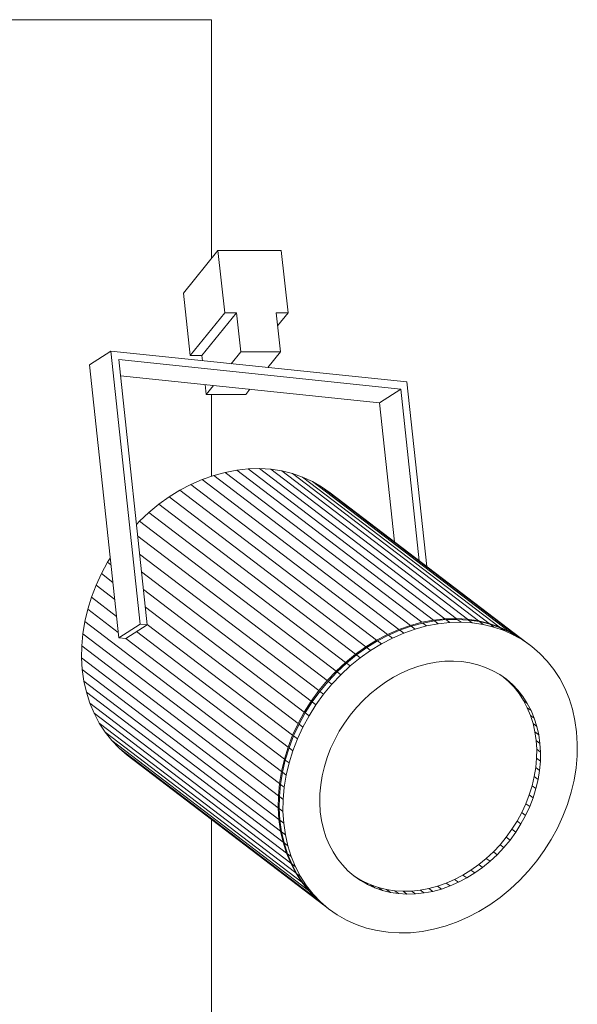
# Model space of a CAD drawing. Header units: millimetres. Extents: x 641988563 to 642234695, y 6457251462 to 6457368821.
# Tile 213 of 223: x 642203289 to 642203424, y 6457260260 to 6457260497. Entities that reach past the tile are written whole.
import ezdxf

# ---------------------------------------------------------------- set-up
doc = ezdxf.new("R2010")
doc.units = ezdxf.units.MM
doc.header["$MEASUREMENT"] = 0

msp = doc.modelspace()

# ---------------------------------------------------------------- linework, layer by layer
at = {"color": 253, "linetype": 'Continuous', "lineweight": 13, "true_color": 0xaaaaaa}
for p, q in [((642203259.391, 6457260496.982), (642203335.282, 6457260496.982)), ((642203335.282, 6457260439.375), (642203335.282, 6457260496.982)), ((642203328.525, 6457260431.075), (642203336.878, 6457260441.336)), ((642203336.878, 6457260441.336), (642203338.499, 6457260426.3)), ((642203352.159, 6457260441.336), (642203336.878, 6457260441.336)), ((642203353.781, 6457260426.3), (642203352.159, 6457260441.336)), ((642203328.525, 6457260431.075), (642203330.146, 6457260416.04)), ((642203330.146, 6457260416.04), (642203338.499, 6457260426.3)), ((642203333.011, 6457260416.04), (642203341.365, 6457260426.3)), ((642203338.499, 6457260426.3), (642203341.365, 6457260426.3)), ((642203341.365, 6457260426.3), (642203342.378, 6457260416.903)), ((642203350.916, 6457260426.3), (642203353.781, 6457260426.3)), ((642203351.929, 6457260416.903), (642203350.916, 6457260426.3)), ((642203351.251, 6457260423.193), (642203353.781, 6457260426.3)), ((642203305.865, 6457260413.781), (642203311.026, 6457260417.085)), ((642203311.026, 6457260417.085), (642203318.12, 6457260351.306)), ((642203382.467, 6457260409.649), (642203311.026, 6457260417.085)), ((642203330.146, 6457260416.04), (642203333.011, 6457260416.04)), ((642203333.011, 6457260416.04), (642203333.147, 6457260414.782)), ((642203340.065, 6457260414.062), (642203342.378, 6457260416.903)), ((642203342.378, 6457260416.903), (642203351.929, 6457260416.903)), ((642203348.87, 6457260413.146), (642203351.929, 6457260416.903)), ((642203305.865, 6457260413.781), (642203312.959, 6457260348.003)), ((642203319.821, 6457260351.129), (642203312.93, 6457260415.028)), ((642203312.93, 6457260415.028), (642203380.968, 6457260407.947)), ((642203313.349, 6457260411.144), (642203375.807, 6457260404.643)), ((642203333.769, 6457260409.018), (642203334.025, 6457260406.643)), ((642203334.025, 6457260406.643), (642203335.788, 6457260408.808)), ((642203387.264, 6457260365.169), (642203382.467, 6457260409.649)), ((642203334.025, 6457260406.643), (642203343.576, 6457260406.643)), ((642203335.282, 6457260386.911), (642203335.282, 6457260406.643)), ((642203343.576, 6457260406.643), (642203344.593, 6457260407.892)), ((642203375.807, 6457260404.643), (642203380.968, 6457260407.947)), ((642203380.968, 6457260407.947), (642203385.431, 6457260366.566)), ((642203375.807, 6457260404.643), (642203379.419, 6457260371.147)), ((642203338.624, 6457260387.861), (642203335.841, 6457260387.108)), ((642203341.411, 6457260388.388), (642203338.624, 6457260387.861)), ((642203338.624, 6457260387.861), (642203386.059, 6457260351.713)), ((642203344.187, 6457260388.686), (642203341.411, 6457260388.388)), ((642203341.411, 6457260388.388), (642203388.846, 6457260352.24)), ((642203346.933, 6457260388.754), (642203344.187, 6457260388.686)), ((642203344.187, 6457260388.686), (642203391.622, 6457260352.539)), ((642203346.933, 6457260388.754), (642203394.369, 6457260352.607)), ((642203349.634, 6457260388.592), (642203346.933, 6457260388.754)), ((642203349.634, 6457260388.592), (642203397.069, 6457260352.444)), ((642203352.272, 6457260388.199), (642203349.634, 6457260388.592)), ((642203352.272, 6457260388.199), (642203399.707, 6457260352.051)), ((642203354.83, 6457260387.579), (642203352.272, 6457260388.199)), ((642203354.83, 6457260387.579), (642203402.266, 6457260351.431)), ((642203357.295, 6457260386.735), (642203354.83, 6457260387.579)), ((642203333.081, 6457260386.135), (642203330.361, 6457260384.947)), ((642203335.841, 6457260387.108), (642203333.081, 6457260386.135)), ((642203333.081, 6457260386.135), (642203380.517, 6457260349.987)), ((642203335.841, 6457260387.108), (642203383.277, 6457260350.961)), ((642203357.295, 6457260386.735), (642203404.73, 6457260350.587)), ((642203359.649, 6457260385.672), (642203357.295, 6457260386.735)), ((642203359.649, 6457260385.672), (642203407.084, 6457260349.525)), ((642203361.879, 6457260384.398), (642203359.649, 6457260385.672)), ((642203327.696, 6457260383.552), (642203325.104, 6457260381.957)), ((642203330.361, 6457260384.947), (642203327.696, 6457260383.552)), ((642203327.696, 6457260383.552), (642203375.132, 6457260347.404)), ((642203330.361, 6457260384.947), (642203377.796, 6457260348.799)), ((642203361.879, 6457260384.398), (642203409.314, 6457260348.251)), ((642203363.97, 6457260382.92), (642203361.879, 6457260384.398)), ((642203363.97, 6457260382.92), (642203411.405, 6457260346.772)), ((642203325.104, 6457260381.957), (642203322.601, 6457260380.174)), ((642203325.104, 6457260381.957), (642203372.54, 6457260345.81)), ((642203320.202, 6457260378.213), (642203317.921, 6457260376.086)), ((642203322.601, 6457260380.174), (642203320.202, 6457260378.213)), ((642203320.202, 6457260378.213), (642203367.637, 6457260342.065)), ((642203322.601, 6457260380.174), (642203370.036, 6457260344.026)), ((642203317.921, 6457260376.086), (642203317.211, 6457260375.332)), ((642203317.921, 6457260376.086), (642203365.356, 6457260339.938)), ((642203317.519, 6457260372.475), (642203363.209, 6457260337.658)), ((642203310.255, 6457260366.194), (642203308.762, 6457260363.451)), ((642203310.889, 6457260367.197), (642203310.255, 6457260366.194)), ((642203310.255, 6457260366.194), (642203311.063, 6457260365.578)), ((642203317.982, 6457260368.178), (642203361.207, 6457260335.239)), ((642203318.446, 6457260363.878), (642203359.364, 6457260332.697)), ((642203308.762, 6457260363.451), (642203307.458, 6457260360.634)), ((642203308.762, 6457260363.451), (642203311.519, 6457260361.35)), ((642203307.458, 6457260360.634), (642203306.351, 6457260357.759)), ((642203307.458, 6457260360.634), (642203311.967, 6457260357.198)), ((642203318.908, 6457260359.6), (642203357.69, 6457260330.046)), ((642203306.351, 6457260357.759), (642203305.449, 6457260354.844)), ((642203306.351, 6457260357.759), (642203312.404, 6457260353.147)), ((642203305.449, 6457260354.844), (642203304.756, 6457260351.908)), ((642203305.449, 6457260354.844), (642203312.827, 6457260349.222)), ((642203319.363, 6457260355.373), (642203356.197, 6457260327.304)), ((642203304.756, 6457260351.908), (642203304.277, 6457260348.968)), ((642203304.756, 6457260351.908), (642203352.191, 6457260315.76)), ((642203388.846, 6457260352.24), (642203386.059, 6457260351.713)), ((642203389.077, 6457260352.065), (642203386.289, 6457260351.538)), ((642203391.622, 6457260352.539), (642203388.846, 6457260352.24)), ((642203391.852, 6457260352.363), (642203389.077, 6457260352.065)), ((642203389.077, 6457260352.065), (642203389.998, 6457260351.363)), ((642203394.369, 6457260352.607), (642203391.622, 6457260352.539)), ((642203394.599, 6457260352.431), (642203391.852, 6457260352.363)), ((642203391.852, 6457260352.363), (642203392.773, 6457260351.661)), ((642203397.069, 6457260352.444), (642203394.369, 6457260352.607)), ((642203394.599, 6457260352.431), (642203395.52, 6457260351.73)), ((642203397.299, 6457260352.269), (642203394.599, 6457260352.431)), ((642203399.707, 6457260352.051), (642203397.069, 6457260352.444)), ((642203397.299, 6457260352.269), (642203398.22, 6457260351.567)), ((642203399.937, 6457260351.876), (642203397.299, 6457260352.269)), ((642203402.266, 6457260351.431), (642203399.707, 6457260352.051)), ((642203399.937, 6457260351.876), (642203400.858, 6457260351.174)), ((642203402.496, 6457260351.256), (642203399.937, 6457260351.876)), ((642203312.959, 6457260348.003), (642203318.12, 6457260351.306)), ((642203314.66, 6457260347.825), (642203319.821, 6457260351.129)), ((642203317.229, 6457260349.47), (642203353.787, 6457260321.611)), ((642203318.12, 6457260351.306), (642203319.821, 6457260351.129)), ((642203319.811, 6457260351.22), (642203354.893, 6457260324.486)), ((642203380.517, 6457260349.987), (642203377.796, 6457260348.799)), ((642203380.747, 6457260349.812), (642203378.026, 6457260348.624)), ((642203383.277, 6457260350.961), (642203380.517, 6457260349.987)), ((642203383.507, 6457260350.785), (642203380.747, 6457260349.812)), ((642203380.747, 6457260349.812), (642203381.668, 6457260349.11)), ((642203384.428, 6457260350.083), (642203381.668, 6457260349.11)), ((642203386.059, 6457260351.713), (642203383.277, 6457260350.961)), ((642203386.289, 6457260351.538), (642203383.507, 6457260350.785)), ((642203383.507, 6457260350.785), (642203384.428, 6457260350.083)), ((642203387.21, 6457260350.836), (642203384.428, 6457260350.083)), ((642203386.289, 6457260351.538), (642203387.21, 6457260350.836)), ((642203389.998, 6457260351.363), (642203387.21, 6457260350.836)), ((642203392.773, 6457260351.661), (642203389.998, 6457260351.363)), ((642203395.52, 6457260351.73), (642203392.773, 6457260351.661)), ((642203398.22, 6457260351.567), (642203395.52, 6457260351.73)), ((642203400.858, 6457260351.174), (642203398.22, 6457260351.567)), ((642203403.417, 6457260350.554), (642203400.858, 6457260351.174)), ((642203404.73, 6457260350.587), (642203402.266, 6457260351.431)), ((642203402.496, 6457260351.256), (642203403.417, 6457260350.554)), ((642203404.96, 6457260350.412), (642203402.496, 6457260351.256)), ((642203405.881, 6457260349.71), (642203403.417, 6457260350.554)), ((642203407.084, 6457260349.525), (642203404.73, 6457260350.587)), ((642203404.96, 6457260350.412), (642203405.881, 6457260349.71)), ((642203407.314, 6457260349.349), (642203404.96, 6457260350.412)), ((642203408.235, 6457260348.647), (642203405.881, 6457260349.71)), ((642203409.314, 6457260348.251), (642203407.084, 6457260349.525)), ((642203304.277, 6457260348.968), (642203304.016, 6457260346.042)), ((642203304.277, 6457260348.968), (642203351.713, 6457260312.82)), ((642203312.959, 6457260348.003), (642203314.66, 6457260347.825)), ((642203314.66, 6457260347.825), (642203352.884, 6457260318.697)), ((642203375.132, 6457260347.404), (642203372.54, 6457260345.81)), ((642203375.362, 6457260347.228), (642203372.77, 6457260345.634)), ((642203377.796, 6457260348.799), (642203375.132, 6457260347.404)), ((642203378.026, 6457260348.624), (642203375.362, 6457260347.228)), ((642203375.362, 6457260347.228), (642203376.283, 6457260346.527)), ((642203378.947, 6457260347.922), (642203376.283, 6457260346.527)), ((642203378.026, 6457260348.624), (642203378.947, 6457260347.922)), ((642203381.668, 6457260349.11), (642203378.947, 6457260347.922)), ((642203407.314, 6457260349.349), (642203408.235, 6457260348.647)), ((642203409.544, 6457260348.075), (642203407.314, 6457260349.349)), ((642203410.465, 6457260347.373), (642203408.235, 6457260348.647)), ((642203411.405, 6457260346.772), (642203409.314, 6457260348.251)), ((642203409.544, 6457260348.075), (642203410.465, 6457260347.373)), ((642203411.636, 6457260346.597), (642203409.544, 6457260348.075)), ((642203412.557, 6457260345.895), (642203410.465, 6457260347.373)), ((642203304.016, 6457260346.042), (642203303.973, 6457260343.148)), ((642203304.016, 6457260346.042), (642203351.451, 6457260309.894)), ((642203372.54, 6457260345.81), (642203370.036, 6457260344.026)), ((642203372.77, 6457260345.634), (642203370.267, 6457260343.851)), ((642203373.691, 6457260344.932), (642203371.188, 6457260343.149)), ((642203372.77, 6457260345.634), (642203373.691, 6457260344.932)), ((642203376.283, 6457260346.527), (642203373.691, 6457260344.932)), ((642203411.636, 6457260346.597), (642203412.557, 6457260345.895)), ((642203414.497, 6457260344.222), (642203412.557, 6457260345.895)), ((642203303.973, 6457260343.148), (642203351.408, 6457260307.001)), ((642203303.973, 6457260343.148), (642203304.148, 6457260340.305)), ((642203370.036, 6457260344.026), (642203367.637, 6457260342.065)), ((642203370.267, 6457260343.851), (642203367.867, 6457260341.89)), ((642203371.188, 6457260343.149), (642203368.788, 6457260341.188)), ((642203370.267, 6457260343.851), (642203371.188, 6457260343.149)), ((642203389.512, 6457260342.092), (642203391.594, 6457260342.316)), ((642203391.594, 6457260342.316), (642203393.654, 6457260342.367)), ((642203393.654, 6457260342.367), (642203395.679, 6457260342.245)), ((642203416.275, 6457260342.364), (642203414.497, 6457260344.222)), ((642203417.878, 6457260340.333), (642203416.275, 6457260342.364)), ((642203304.148, 6457260340.305), (642203351.583, 6457260304.158)), ((642203304.148, 6457260340.305), (642203304.542, 6457260337.53)), ((642203365.356, 6457260339.938), (642203363.209, 6457260337.658)), ((642203367.637, 6457260342.065), (642203365.356, 6457260339.938)), ((642203367.867, 6457260341.89), (642203365.587, 6457260339.762)), ((642203368.788, 6457260341.188), (642203366.508, 6457260339.061)), ((642203367.867, 6457260341.89), (642203368.788, 6457260341.188)), ((642203381.224, 6457260339.511), (642203383.265, 6457260340.402)), ((642203383.265, 6457260340.402), (642203385.335, 6457260341.132)), ((642203385.335, 6457260341.132), (642203387.421, 6457260341.697)), ((642203387.421, 6457260341.697), (642203389.512, 6457260342.092)), ((642203395.679, 6457260342.245), (642203397.657, 6457260341.95)), ((642203397.657, 6457260341.95), (642203399.576, 6457260341.485)), ((642203399.576, 6457260341.485), (642203401.425, 6457260340.852)), ((642203401.425, 6457260340.852), (642203403.19, 6457260340.055)), ((642203403.19, 6457260340.055), (642203404.863, 6457260339.1)), ((642203419.298, 6457260338.141), (642203417.878, 6457260340.333)), ((642203363.209, 6457260337.658), (642203361.207, 6457260335.239)), ((642203365.587, 6457260339.762), (642203363.439, 6457260337.483)), ((642203366.508, 6457260339.061), (642203364.36, 6457260336.781)), ((642203365.587, 6457260339.762), (642203366.508, 6457260339.061)), ((642203377.282, 6457260337.269), (642203379.226, 6457260338.465)), ((642203379.226, 6457260338.465), (642203381.224, 6457260339.511)), ((642203404.863, 6457260339.1), (642203406.431, 6457260337.991)), ((642203405.838, 6457260338.41), (642203406.966, 6457260337.438)), ((642203406.431, 6457260337.991), (642203407.887, 6457260336.736)), ((642203420.525, 6457260335.803), (642203419.298, 6457260338.141)), ((642203304.542, 6457260337.53), (642203351.977, 6457260301.382)), ((642203304.542, 6457260337.53), (642203305.15, 6457260334.84)), ((642203361.207, 6457260335.239), (642203359.364, 6457260332.697)), ((642203363.439, 6457260337.483), (642203361.437, 6457260335.064)), ((642203364.36, 6457260336.781), (642203362.358, 6457260334.362)), ((642203363.439, 6457260337.483), (642203364.36, 6457260336.781)), ((642203373.605, 6457260334.46), (642203375.404, 6457260335.931)), ((642203375.404, 6457260335.931), (642203377.282, 6457260337.269)), ((642203406.966, 6457260337.438), (642203407.887, 6457260336.736)), ((642203406.966, 6457260337.438), (642203408.299, 6457260336.045)), ((642203407.887, 6457260336.736), (642203409.22, 6457260335.343)), ((642203408.299, 6457260336.045), (642203409.22, 6457260335.343)), ((642203408.299, 6457260336.045), (642203409.501, 6457260334.521)), ((642203409.22, 6457260335.343), (642203410.423, 6457260333.819)), ((642203421.552, 6457260333.331), (642203420.525, 6457260335.803)), ((642203305.15, 6457260334.84), (642203352.586, 6457260298.692)), ((642203305.15, 6457260334.84), (642203305.971, 6457260332.251)), ((642203361.437, 6457260335.064), (642203359.594, 6457260332.521)), ((642203362.358, 6457260334.362), (642203360.515, 6457260331.819)), ((642203361.437, 6457260335.064), (642203362.358, 6457260334.362)), ((642203370.284, 6457260331.155), (642203371.895, 6457260332.865)), ((642203371.895, 6457260332.865), (642203373.605, 6457260334.46)), ((642203409.501, 6457260334.521), (642203410.423, 6457260333.819)), ((642203409.501, 6457260334.521), (642203410.566, 6457260332.878)), ((642203410.423, 6457260333.819), (642203411.487, 6457260332.176)), ((642203410.566, 6457260332.878), (642203411.487, 6457260331.124)), ((642203410.566, 6457260332.878), (642203411.487, 6457260332.176)), ((642203422.372, 6457260330.742), (642203421.552, 6457260333.331)), ((642203305.971, 6457260332.251), (642203306.998, 6457260329.779)), ((642203305.971, 6457260332.251), (642203353.406, 6457260296.103)), ((642203359.364, 6457260332.697), (642203357.69, 6457260330.046)), ((642203359.594, 6457260332.521), (642203357.921, 6457260329.871)), ((642203360.515, 6457260331.819), (642203358.842, 6457260329.169)), ((642203359.594, 6457260332.521), (642203360.515, 6457260331.819)), ((642203368.783, 6457260329.341), (642203370.284, 6457260331.155)), ((642203411.487, 6457260332.176), (642203412.408, 6457260330.422)), ((642203411.487, 6457260331.124), (642203412.408, 6457260330.422)), ((642203411.487, 6457260331.124), (642203412.257, 6457260329.27)), ((642203422.981, 6457260328.052), (642203422.372, 6457260330.742)), ((642203306.998, 6457260329.779), (642203308.225, 6457260327.441)), ((642203306.998, 6457260329.779), (642203354.433, 6457260293.632)), ((642203357.69, 6457260330.046), (642203356.197, 6457260327.304)), ((642203357.921, 6457260329.871), (642203356.427, 6457260327.128)), ((642203358.842, 6457260329.169), (642203357.349, 6457260326.426)), ((642203357.921, 6457260329.871), (642203358.842, 6457260329.169)), ((642203367.4, 6457260327.434), (642203368.783, 6457260329.341)), ((642203412.257, 6457260329.27), (642203413.178, 6457260328.568)), ((642203412.257, 6457260329.27), (642203412.872, 6457260327.328)), ((642203412.408, 6457260330.422), (642203413.178, 6457260328.568)), ((642203413.178, 6457260328.568), (642203413.793, 6457260326.627)), ((642203308.225, 6457260327.441), (642203309.644, 6457260325.249)), ((642203308.225, 6457260327.441), (642203355.66, 6457260291.293)), ((642203356.197, 6457260327.304), (642203354.893, 6457260324.486)), ((642203356.427, 6457260327.128), (642203355.123, 6457260324.311)), ((642203357.349, 6457260326.426), (642203356.045, 6457260323.609)), ((642203356.427, 6457260327.128), (642203357.349, 6457260326.426)), ((642203366.145, 6457260325.446), (642203367.4, 6457260327.434)), ((642203412.872, 6457260327.328), (642203413.793, 6457260326.627)), ((642203412.872, 6457260327.328), (642203413.329, 6457260325.311)), ((642203413.793, 6457260326.627), (642203414.25, 6457260324.609)), ((642203423.375, 6457260325.277), (642203422.981, 6457260328.052)), ((642203309.644, 6457260325.249), (642203357.08, 6457260289.101)), ((642203309.644, 6457260325.249), (642203311.248, 6457260323.218)), ((642203354.893, 6457260324.486), (642203353.787, 6457260321.611)), ((642203355.123, 6457260324.311), (642203354.017, 6457260321.436)), ((642203356.045, 6457260323.609), (642203354.938, 6457260320.734)), ((642203355.123, 6457260324.311), (642203356.045, 6457260323.609)), ((642203364.047, 6457260321.276), (642203365.025, 6457260323.389)), ((642203365.025, 6457260323.389), (642203366.145, 6457260325.446)), ((642203413.329, 6457260325.311), (642203414.25, 6457260324.609)), ((642203413.329, 6457260325.311), (642203413.624, 6457260323.229)), ((642203414.25, 6457260324.609), (642203414.545, 6457260322.527)), ((642203423.55, 6457260322.434), (642203423.375, 6457260325.277)), ((642203311.248, 6457260323.218), (642203313.026, 6457260321.36)), ((642203311.248, 6457260323.218), (642203358.683, 6457260287.071)), ((642203313.026, 6457260321.36), (642203314.966, 6457260319.687)), ((642203313.026, 6457260321.36), (642203360.461, 6457260285.213)), ((642203353.787, 6457260321.611), (642203352.884, 6457260318.697)), ((642203354.017, 6457260321.436), (642203353.114, 6457260318.521)), ((642203354.017, 6457260321.436), (642203354.938, 6457260320.734)), ((642203363.217, 6457260319.12), (642203364.047, 6457260321.276)), ((642203413.624, 6457260323.229), (642203414.545, 6457260322.527)), ((642203413.624, 6457260323.229), (642203413.755, 6457260321.097)), ((642203413.755, 6457260321.097), (642203413.723, 6457260318.927)), ((642203413.755, 6457260321.097), (642203414.676, 6457260320.395)), ((642203414.545, 6457260322.527), (642203414.676, 6457260320.395)), ((642203423.507, 6457260319.54), (642203423.55, 6457260322.434)), ((642203314.966, 6457260319.687), (642203362.401, 6457260283.54)), ((642203352.884, 6457260318.697), (642203352.191, 6457260315.76)), ((642203354.938, 6457260320.734), (642203354.035, 6457260317.819)), ((642203362.54, 6457260316.934), (642203363.217, 6457260319.12)), ((642203413.723, 6457260318.927), (642203413.527, 6457260316.732)), ((642203413.723, 6457260318.927), (642203414.644, 6457260318.225)), ((642203414.676, 6457260320.395), (642203414.644, 6457260318.225)), ((642203423.245, 6457260316.614), (642203423.507, 6457260319.54)), ((642203353.114, 6457260318.521), (642203352.422, 6457260315.585)), ((642203353.114, 6457260318.521), (642203354.035, 6457260317.819)), ((642203354.035, 6457260317.819), (642203353.343, 6457260314.883)), ((642203362.021, 6457260314.732), (642203362.54, 6457260316.934)), ((642203413.527, 6457260316.732), (642203413.168, 6457260314.527)), ((642203413.527, 6457260316.732), (642203414.448, 6457260316.03)), ((642203414.644, 6457260318.225), (642203414.448, 6457260316.03)), ((642203422.767, 6457260313.674), (642203423.245, 6457260316.614)), ((642203352.191, 6457260315.76), (642203351.713, 6457260312.82)), ((642203352.422, 6457260315.585), (642203351.943, 6457260312.645)), ((642203352.422, 6457260315.585), (642203353.343, 6457260314.883)), ((642203353.343, 6457260314.883), (642203352.864, 6457260311.943)), ((642203361.662, 6457260312.527), (642203362.021, 6457260314.732)), ((642203413.168, 6457260314.527), (642203412.648, 6457260312.325)), ((642203413.168, 6457260314.527), (642203414.089, 6457260313.825)), ((642203414.448, 6457260316.03), (642203414.089, 6457260313.825)), ((642203351.713, 6457260312.82), (642203351.451, 6457260309.894)), ((642203351.943, 6457260312.645), (642203351.681, 6457260309.719)), ((642203351.943, 6457260312.645), (642203352.864, 6457260311.943)), ((642203352.864, 6457260311.943), (642203352.602, 6457260309.017)), ((642203361.465, 6457260310.332), (642203361.662, 6457260312.527)), ((642203412.648, 6457260312.325), (642203411.971, 6457260310.139)), ((642203412.648, 6457260312.325), (642203413.569, 6457260311.623)), ((642203413.569, 6457260311.623), (642203412.892, 6457260309.437)), ((642203414.089, 6457260313.825), (642203413.569, 6457260311.623)), ((642203422.074, 6457260310.738), (642203422.767, 6457260313.674)), ((642203351.451, 6457260309.894), (642203351.408, 6457260307.001)), ((642203351.681, 6457260309.719), (642203351.638, 6457260306.825)), ((642203351.681, 6457260309.719), (642203352.602, 6457260309.017)), ((642203361.433, 6457260308.162), (642203361.465, 6457260310.332)), ((642203411.971, 6457260310.139), (642203411.141, 6457260307.983)), ((642203411.971, 6457260310.139), (642203412.892, 6457260309.437)), ((642203412.892, 6457260309.437), (642203412.062, 6457260307.281)), ((642203421.172, 6457260307.823), (642203422.074, 6457260310.738)), ((642203351.408, 6457260307.001), (642203351.583, 6457260304.158)), ((642203351.638, 6457260306.825), (642203352.559, 6457260306.123)), ((642203351.638, 6457260306.825), (642203351.814, 6457260303.982)), ((642203352.602, 6457260309.017), (642203352.559, 6457260306.123)), ((642203361.565, 6457260306.03), (642203361.433, 6457260308.162)), ((642203411.141, 6457260307.983), (642203410.163, 6457260305.87)), ((642203412.062, 6457260307.281), (642203411.084, 6457260305.168)), ((642203411.141, 6457260307.983), (642203412.062, 6457260307.281)), ((642203420.065, 6457260304.948), (642203421.172, 6457260307.823)), ((642203352.559, 6457260306.123), (642203352.735, 6457260303.28)), ((642203361.86, 6457260303.948), (642203361.565, 6457260306.03)), ((642203410.163, 6457260305.87), (642203409.043, 6457260303.813)), ((642203411.084, 6457260305.168), (642203409.964, 6457260303.111)), ((642203410.163, 6457260305.87), (642203411.084, 6457260305.168)), ((642203418.761, 6457260302.131), (642203420.065, 6457260304.948)), ((642203335.282, 6457260251.223), (642203335.282, 6457260304.206)), ((642203351.583, 6457260304.158), (642203351.977, 6457260301.382)), ((642203351.814, 6457260303.982), (642203352.207, 6457260301.207)), ((642203351.814, 6457260303.982), (642203352.735, 6457260303.28)), ((642203352.735, 6457260303.28), (642203353.128, 6457260300.505)), ((642203362.316, 6457260301.931), (642203361.86, 6457260303.948)), ((642203409.043, 6457260303.813), (642203407.788, 6457260301.825)), ((642203409.964, 6457260303.111), (642203408.709, 6457260301.123)), ((642203409.043, 6457260303.813), (642203409.964, 6457260303.111)), ((642203417.268, 6457260299.388), (642203418.761, 6457260302.131)), ((642203351.977, 6457260301.382), (642203352.586, 6457260298.692)), ((642203352.207, 6457260301.207), (642203353.128, 6457260300.505)), ((642203352.207, 6457260301.207), (642203352.816, 6457260298.517)), ((642203353.128, 6457260300.505), (642203353.737, 6457260297.815)), ((642203362.932, 6457260299.989), (642203362.316, 6457260301.931)), ((642203363.702, 6457260298.135), (642203362.932, 6457260299.989)), ((642203406.406, 6457260299.918), (642203404.905, 6457260298.104)), ((642203407.788, 6457260301.825), (642203406.406, 6457260299.918)), ((642203406.406, 6457260299.918), (642203407.327, 6457260299.216)), ((642203408.709, 6457260301.123), (642203407.327, 6457260299.216)), ((642203407.788, 6457260301.825), (642203408.709, 6457260301.123)), ((642203352.586, 6457260298.692), (642203353.406, 6457260296.103)), ((642203352.816, 6457260298.517), (642203353.737, 6457260297.815)), ((642203352.816, 6457260298.517), (642203353.636, 6457260295.928)), ((642203353.737, 6457260297.815), (642203354.557, 6457260295.226)), ((642203364.622, 6457260296.381), (642203363.702, 6457260298.135)), ((642203404.905, 6457260298.104), (642203403.294, 6457260296.394)), ((642203405.826, 6457260297.402), (642203404.215, 6457260295.692)), ((642203404.905, 6457260298.104), (642203405.826, 6457260297.402)), ((642203407.327, 6457260299.216), (642203405.826, 6457260297.402)), ((642203415.594, 6457260296.738), (642203417.268, 6457260299.388)), ((642203353.406, 6457260296.103), (642203354.433, 6457260293.632)), ((642203353.636, 6457260295.928), (642203354.557, 6457260295.226)), ((642203353.636, 6457260295.928), (642203354.663, 6457260293.456)), ((642203354.557, 6457260295.226), (642203355.584, 6457260292.754)), ((642203365.687, 6457260294.738), (642203364.622, 6457260296.381)), ((642203403.294, 6457260296.394), (642203401.583, 6457260294.799)), ((642203404.215, 6457260295.692), (642203402.505, 6457260294.097)), ((642203403.294, 6457260296.394), (642203404.215, 6457260295.692)), ((642203413.751, 6457260294.195), (642203415.594, 6457260296.738)), ((642203354.433, 6457260293.632), (642203355.66, 6457260291.293)), ((642203354.663, 6457260293.456), (642203355.584, 6457260292.754)), ((642203354.663, 6457260293.456), (642203355.89, 6457260291.118)), ((642203355.584, 6457260292.754), (642203356.811, 6457260290.416)), ((642203366.89, 6457260293.215), (642203365.687, 6457260294.738)), ((642203368.223, 6457260291.821), (642203366.89, 6457260293.215)), ((642203399.784, 6457260293.328), (642203397.906, 6457260291.99)), ((642203400.705, 6457260292.626), (642203398.828, 6457260291.288)), ((642203401.583, 6457260294.799), (642203399.784, 6457260293.328)), ((642203399.784, 6457260293.328), (642203400.705, 6457260292.626)), ((642203402.505, 6457260294.097), (642203400.705, 6457260292.626)), ((642203401.583, 6457260294.799), (642203402.505, 6457260294.097)), ((642203411.749, 6457260291.777), (642203413.751, 6457260294.195)), ((642203355.66, 6457260291.293), (642203357.08, 6457260289.101)), ((642203355.89, 6457260291.118), (642203356.811, 6457260290.416)), ((642203355.89, 6457260291.118), (642203357.31, 6457260288.926)), ((642203356.811, 6457260290.416), (642203358.231, 6457260288.224)), ((642203369.678, 6457260290.566), (642203368.223, 6457260291.821)), ((642203370.326, 6457260290.159), (642203369.351, 6457260290.849)), ((642203371.247, 6457260289.458), (642203369.678, 6457260290.566)), ((642203370.326, 6457260290.159), (642203371.247, 6457260289.458)), ((642203371.998, 6457260289.204), (642203370.326, 6457260290.159)), ((642203395.963, 6457260290.795), (642203393.964, 6457260289.748)), ((642203396.884, 6457260290.093), (642203394.885, 6457260289.046)), ((642203397.906, 6457260291.99), (642203395.963, 6457260290.795)), ((642203395.963, 6457260290.795), (642203396.884, 6457260290.093)), ((642203398.828, 6457260291.288), (642203396.884, 6457260290.093)), ((642203397.906, 6457260291.99), (642203398.828, 6457260291.288)), ((642203409.602, 6457260289.497), (642203411.749, 6457260291.777)), ((642203357.08, 6457260289.101), (642203358.683, 6457260287.071)), ((642203357.31, 6457260288.926), (642203358.231, 6457260288.224)), ((642203357.31, 6457260288.926), (642203358.913, 6457260286.895)), ((642203358.231, 6457260288.224), (642203359.835, 6457260286.193)), ((642203372.919, 6457260288.502), (642203371.247, 6457260289.458)), ((642203371.998, 6457260289.204), (642203372.919, 6457260288.502)), ((642203373.764, 6457260288.407), (642203371.998, 6457260289.204)), ((642203374.685, 6457260287.705), (642203372.919, 6457260288.502)), ((642203373.764, 6457260288.407), (642203374.685, 6457260287.705)), ((642203375.612, 6457260287.774), (642203373.764, 6457260288.407)), ((642203375.612, 6457260287.774), (642203376.533, 6457260287.072)), ((642203377.531, 6457260287.309), (642203375.612, 6457260287.774)), ((642203389.854, 6457260288.127), (642203387.767, 6457260287.563)), ((642203391.924, 6457260288.857), (642203389.854, 6457260288.127)), ((642203389.854, 6457260288.127), (642203390.775, 6457260287.425)), ((642203392.845, 6457260288.155), (642203390.775, 6457260287.425)), ((642203393.964, 6457260289.748), (642203391.924, 6457260288.857)), ((642203391.924, 6457260288.857), (642203392.845, 6457260288.155)), ((642203394.885, 6457260289.046), (642203392.845, 6457260288.155)), ((642203393.964, 6457260289.748), (642203394.885, 6457260289.046)), ((642203407.321, 6457260287.369), (642203409.602, 6457260289.497)), ((642203358.683, 6457260287.071), (642203360.461, 6457260285.213)), ((642203358.913, 6457260286.895), (642203359.835, 6457260286.193)), ((642203358.913, 6457260286.895), (642203360.691, 6457260285.037)), ((642203359.835, 6457260286.193), (642203361.612, 6457260284.335)), ((642203376.533, 6457260287.072), (642203374.685, 6457260287.705)), ((642203378.452, 6457260286.607), (642203376.533, 6457260287.072)), ((642203377.531, 6457260287.309), (642203378.452, 6457260286.607)), ((642203379.509, 6457260287.014), (642203377.531, 6457260287.309)), ((642203380.431, 6457260286.313), (642203378.452, 6457260286.607)), ((642203381.535, 6457260286.892), (642203379.509, 6457260287.014)), ((642203379.509, 6457260287.014), (642203380.431, 6457260286.313)), ((642203382.456, 6457260286.19), (642203380.431, 6457260286.313)), ((642203383.595, 6457260286.943), (642203381.535, 6457260286.892)), ((642203381.535, 6457260286.892), (642203382.456, 6457260286.19)), ((642203384.516, 6457260286.241), (642203382.456, 6457260286.19)), ((642203385.676, 6457260287.167), (642203383.595, 6457260286.943)), ((642203383.595, 6457260286.943), (642203384.516, 6457260286.241)), ((642203386.597, 6457260286.465), (642203384.516, 6457260286.241)), ((642203387.767, 6457260287.563), (642203385.676, 6457260287.167)), ((642203385.676, 6457260287.167), (642203386.597, 6457260286.465)), ((642203388.688, 6457260286.861), (642203386.597, 6457260286.465)), ((642203387.767, 6457260287.563), (642203388.688, 6457260286.861)), ((642203390.775, 6457260287.425), (642203388.688, 6457260286.861)), ((642203402.418, 6457260283.625), (642203404.922, 6457260285.408)), ((642203404.922, 6457260285.408), (642203407.321, 6457260287.369)), ((642203360.461, 6457260285.213), (642203362.401, 6457260283.54)), ((642203360.691, 6457260285.037), (642203361.612, 6457260284.335)), ((642203360.691, 6457260285.037), (642203362.632, 6457260283.364)), ((642203361.612, 6457260284.335), (642203363.553, 6457260282.662)), ((642203362.401, 6457260283.54), (642203362.55, 6457260283.435)), ((642203362.632, 6457260283.364), (642203363.553, 6457260282.662)), ((642203399.827, 6457260282.031), (642203402.418, 6457260283.625)), ((642203363.553, 6457260282.662), (642203365.644, 6457260281.184)), ((642203365.644, 6457260281.184), (642203367.874, 6457260279.91)), ((642203394.442, 6457260279.447), (642203397.162, 6457260280.635)), ((642203397.162, 6457260280.635), (642203399.827, 6457260282.031)), ((642203367.874, 6457260279.91), (642203370.228, 6457260278.847)), ((642203370.228, 6457260278.847), (642203372.692, 6457260278.004)), ((642203388.899, 6457260277.721), (642203391.682, 6457260278.474)), ((642203391.682, 6457260278.474), (642203394.442, 6457260279.447)), ((642203372.692, 6457260278.004), (642203375.251, 6457260277.383)), ((642203375.251, 6457260277.383), (642203377.889, 6457260276.991)), ((642203377.889, 6457260276.991), (642203380.59, 6457260276.828)), ((642203380.59, 6457260276.828), (642203383.336, 6457260276.896)), ((642203383.336, 6457260276.896), (642203386.112, 6457260277.194)), ((642203386.112, 6457260277.194), (642203388.899, 6457260277.721))]:
    msp.add_line(p, q, dxfattribs=at)

doc.saveas('drawing.dxf')
